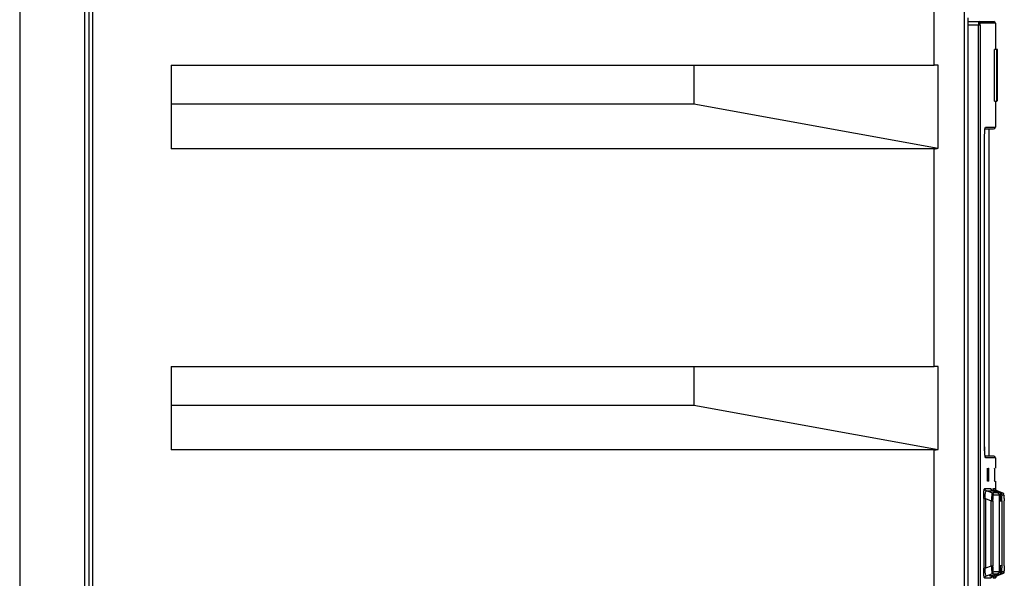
# Model space of a CAD drawing. Header units: inches. Extents: x 0 to 117, y 0 to 83.
# Tile 22 of 70: x 53.3 to 57.81, y 47.58 to 50.14. Entities that reach past the tile are written whole.
import ezdxf

# ---------------------------------------------------------------- set-up
doc = ezdxf.new("R2010")
doc.units = ezdxf.units.IN
doc.header["$LTSCALE"] = 6.431102
doc.header["$MEASUREMENT"] = 0
doc.layers.get('0').update_dxf_attribs({"linetype": 'CONTINUOUS'})

msp = doc.modelspace()

# ---------------------------------------------------------------- linework, layer by layer
at = {"color": 7, "linetype": 'CONTINUOUS'}
for p, q in [((53.3034, 53.0701), (53.3034, 27.2118)), ((57.6223, 52.3451), (57.6223, 27.5811)), ((53.6005, 28.8456), (53.6005, 51.4901)), ((53.6192, 51.4901), (53.6192, 28.8456)), ((53.6365, 51.4901), (53.6365, 28.8456)), ((57.484, 49.9296), (57.484, 50.9274)), ((57.6388, 50.1459), (57.6388, 45.0828)), ((57.6388, 50.1288), (57.757, 50.1288)), ((57.6952, 50.113), (57.6388, 50.113)), ((57.6873, 45.1012), (57.6873, 50.113)), ((57.6952, 50.113), (57.6952, 45.1012)), ((57.7648, 50.1209), (57.696, 50.1209)), ((57.7648, 50.1209), (57.7648, 50.0018)), ((57.7747, 50.0018), (57.7609, 50.0018)), ((57.761, 49.7656), (57.761, 50.0018)), ((57.771, 49.7656), (57.771, 50.0018)), ((57.7747, 49.7656), (57.7747, 50.0018)), ((53.9964, 49.9296), (53.9964, 49.5478)), ((53.9964, 49.9296), (57.484, 49.9296)), ((56.3857, 49.9275), (53.9964, 49.9275)), ((57.5035, 49.9296), (56.3857, 49.9275)), ((56.3857, 49.9275), (56.3857, 49.7524)), ((57.5035, 49.55), (57.5035, 49.9296)), ((53.9964, 49.7524), (56.3857, 49.7524)), ((56.3857, 49.7524), (57.5035, 49.55)), ((57.7609, 49.7656), (57.771, 49.7656)), ((57.7648, 49.7656), (57.7648, 49.6465)), ((57.7746, 49.7656), (57.7747, 49.7656)), ((57.7178, 49.6386), (57.7564, 49.6386)), ((57.7197, 49.6465), (57.7643, 49.6465)), ((57.7353, 48.1426), (57.7353, 49.6386)), ((57.7149, 49.5953), (57.7149, 49.5953)), ((57.484, 49.5478), (53.9964, 49.5478)), ((57.484, 48.5532), (57.484, 49.5478)), ((53.9964, 48.5532), (53.9964, 48.1715)), ((53.9964, 48.5532), (57.484, 48.5532)), ((56.3857, 48.5511), (53.9964, 48.5511)), ((57.5035, 48.5532), (56.3857, 48.5511)), ((56.3857, 48.5511), (56.3857, 48.376)), ((57.5035, 48.1736), (57.5035, 48.5532)), ((53.9964, 48.376), (56.3857, 48.376)), ((56.3857, 48.376), (57.5035, 48.1736)), ((57.484, 48.1715), (53.9964, 48.1715)), ((57.484, 47.1752), (57.484, 48.1715)), ((57.7149, 48.1859), (57.7149, 48.1859)), ((57.757, 48.1426), (57.718, 48.1426)), ((57.7648, 48.1347), (57.7197, 48.1347)), ((57.7648, 48.1347), (57.7648, 48.0875)), ((57.7267, 48.0796), (57.7267, 48.0363)), ((57.7306, 48.0796), (57.7306, 48.0363)), ((57.7345, 48.0796), (57.7306, 48.0796)), ((57.7332, 48.0875), (57.7339, 48.0875)), ((57.7345, 48.0363), (57.7345, 48.0796)), ((57.7597, 48.0796), (57.7597, 48.0363)), ((57.7623, 48.0363), (57.7623, 48.0796)), ((57.7306, 48.0363), (57.7345, 48.0363)), ((57.7155, 47.9953), (57.7433, 47.9953)), ((57.7339, 48.0284), (57.7282, 48.0284)), ((57.7551, 47.9953), (57.7638, 47.9953)), ((57.7643, 47.9953), (57.7644, 47.994)), ((57.7645, 47.9931), (57.7644, 47.9939)), ((57.7648, 48.0284), (57.7648, 47.991)), ((57.7108, 47.9489), (57.7108, 47.6315)), ((57.7108, 47.9489), (57.7185, 47.9489)), ((57.7185, 47.9489), (57.7185, 47.6315)), ((57.7185, 47.9489), (57.7455, 47.9394)), ((57.748, 47.9755), (57.7232, 47.9842)), ((57.7232, 47.9842), (57.7308, 47.9842)), ((57.7308, 47.9842), (57.7491, 47.9842)), ((57.7491, 47.9842), (57.751, 47.9842)), ((57.751, 47.9842), (57.7592, 47.9812)), ((57.7746, 47.9755), (57.7511, 47.9842)), ((57.7547, 47.9755), (57.7511, 47.9755)), ((57.7744, 47.9755), (57.7547, 47.9755)), ((57.7821, 47.9644), (57.7557, 47.9644)), ((57.7592, 47.9812), (57.7744, 47.9755)), ((57.776, 47.9795), (57.7628, 47.9842)), ((57.7711, 47.9842), (57.7708, 47.9842)), ((57.772, 47.9842), (57.7711, 47.9842)), ((57.772, 47.9842), (57.7771, 47.9824)), ((57.7958, 47.9755), (57.7721, 47.9842)), ((57.7745, 47.9755), (57.7744, 47.9755)), ((57.7745, 47.9755), (57.7745, 47.9755)), ((57.7871, 47.9755), (57.776, 47.9795)), ((57.7771, 47.9824), (57.7873, 47.9786)), ((57.7864, 47.9452), (57.786, 47.9389)), ((57.7873, 47.9786), (57.7958, 47.9756)), ((57.7958, 47.9756), (57.7885, 47.9755)), ((57.8036, 47.9645), (57.7948, 47.9645)), ((57.7958, 47.9756), (57.7958, 47.9756)), ((57.8038, 47.9474), (57.8038, 47.9431)), ((57.7455, 47.641), (57.7455, 47.9394)), ((57.7455, 47.9394), (57.7532, 47.9394)), ((57.7532, 47.9394), (57.7532, 47.641)), ((57.7837, 47.6425), (57.7837, 47.9379)), ((57.7837, 47.9379), (57.7838, 47.9379)), ((57.786, 47.9389), (57.7937, 47.9389)), ((57.7937, 47.9389), (57.7937, 47.6415)), ((57.8038, 47.9431), (57.8038, 47.9385)), ((57.8038, 47.6419), (57.8038, 47.9385)), ((57.7185, 47.6315), (57.7108, 47.6315)), ((57.7455, 47.641), (57.7185, 47.6315)), ((57.7532, 47.641), (57.7455, 47.641)), ((57.7838, 47.6425), (57.7837, 47.6425)), ((57.7937, 47.6415), (57.786, 47.6415)), ((57.7433, 47.5851), (57.7155, 47.5851)), ((57.7232, 47.5962), (57.748, 47.6049)), ((57.738, 47.5962), (57.7362, 47.5962)), ((57.7449, 47.5962), (57.738, 47.5962)), ((57.7443, 47.5879), (57.7438, 47.5859)), ((57.7446, 47.59), (57.7443, 47.5879)), ((57.751, 47.5962), (57.7449, 47.5962)), ((57.748, 47.6049), (57.772, 47.6049)), ((57.7746, 47.6049), (57.7511, 47.5962)), ((57.7643, 47.5851), (57.7551, 47.5851)), ((57.7557, 47.616), (57.7821, 47.616)), ((57.7628, 47.5962), (57.7759, 47.6009)), ((57.7711, 47.5962), (57.7719, 47.5961)), ((57.7719, 47.5961), (57.772, 47.5962)), ((57.772, 47.6049), (57.7744, 47.6049)), ((57.777, 47.598), (57.772, 47.5962)), ((57.7958, 47.6049), (57.7721, 47.5962)), ((57.7744, 47.6049), (57.7745, 47.6049)), ((57.7745, 47.6049), (57.7745, 47.6049)), ((57.7759, 47.6009), (57.7871, 47.6049)), ((57.7958, 47.6049), (57.777, 47.598)), ((57.7871, 47.6049), (57.7953, 47.6049)), ((57.7948, 47.616), (57.8031, 47.616)), ((57.7958, 47.6049), (57.7958, 47.6049))]:
    msp.add_line(p, q, dxfattribs=at)
for points in [[(57.7149, 48.1859), (57.7149, 49.5972), (57.7149, 49.6008), (57.715, 49.6042), (57.7151, 49.6075), (57.7151, 49.6108), (57.7152, 49.6139), (57.7154, 49.6169), (57.7155, 49.6197), (57.7157, 49.6225), (57.7158, 49.6251), (57.716, 49.6275), (57.7162, 49.6298), (57.7164, 49.6319), (57.7166, 49.6339), (57.7168, 49.6356), (57.717, 49.6372), (57.7172, 49.6386), (57.7175, 49.6397), (57.7176, 49.6407), (57.7178, 49.6414)], [(57.7151, 48.1708), (57.715, 48.1742), (57.715, 48.1778), (57.7149, 48.1814), (57.7149, 48.1851)], [(57.7154, 48.1644), (57.7152, 48.1675), (57.7151, 48.1708)], [(57.718, 48.1391), (57.7181, 48.139), (57.718, 48.1391), (57.7179, 48.1395), (57.7177, 48.1402), (57.7175, 48.1412), (57.7173, 48.1423), (57.7171, 48.1437), (57.7169, 48.1453), (57.7167, 48.147), (57.7164, 48.149), (57.7162, 48.1511), (57.716, 48.1534), (57.7159, 48.1559), (57.7157, 48.1586), (57.7155, 48.1614), (57.7154, 48.1644)], [(57.717, 47.9895), (57.7167, 47.9901), (57.7164, 47.9907), (57.7161, 47.9913), (57.7159, 47.992), (57.7158, 47.9926), (57.7156, 47.9933), (57.7155, 47.994), (57.7155, 47.9946), (57.7155, 47.9953)], [(57.7232, 47.9842), (57.7223, 47.9846), (57.7215, 47.985), (57.7207, 47.9855), (57.72, 47.986), (57.7193, 47.9866), (57.7186, 47.9873), (57.718, 47.988), (57.7175, 47.9887), (57.717, 47.9895)], [(57.7509, 47.9843), (57.7494, 47.985), (57.7475, 47.9863), (57.7462, 47.9876), (57.7453, 47.9889), (57.7447, 47.99), (57.7445, 47.9907), (57.7444, 47.9909), (57.7444, 47.991)], [(57.7656, 47.9898), (57.7651, 47.9911), (57.7647, 47.9922), (57.7645, 47.9931)], [(57.7721, 47.9842), (57.7703, 47.985), (57.7688, 47.9861), (57.7675, 47.9873), (57.7664, 47.9885), (57.7656, 47.9898)], [(57.7817, 47.9681), (57.781, 47.9697), (57.7799, 47.9715), (57.7783, 47.9732), (57.7762, 47.9747), (57.7745, 47.9755)], [(57.7836, 47.9489), (57.7836, 47.9512), (57.7835, 47.9537), (57.7834, 47.9559), (57.7833, 47.958), (57.7831, 47.9598), (57.783, 47.9615), (57.7828, 47.963), (57.7826, 47.9643), (57.7824, 47.9655), (57.7821, 47.9667), (57.7817, 47.9681)], [(57.7812, 47.6111), (57.7819, 47.6129), (57.7823, 47.6144), (57.7826, 47.6158), (57.7828, 47.6174), (57.783, 47.6192), (57.7832, 47.6211), (57.7833, 47.6234), (57.7834, 47.626), (57.7835, 47.6287), (57.7836, 47.6318), (57.7837, 47.635)], [(57.7837, 47.635), (57.7837, 47.6384), (57.7838, 47.642)], [(57.7446, 47.5911), (57.7445, 47.5903), (57.7444, 47.5897), (57.7444, 47.5894), (57.7444, 47.5894), (57.7445, 47.5899), (57.7449, 47.5909), (57.7458, 47.5922), (57.7471, 47.5937), (57.749, 47.5952), (57.7509, 47.5961)], [(57.7644, 47.5864), (57.7644, 47.5864), (57.7644, 47.5863), (57.7644, 47.5865), (57.7644, 47.5869), (57.7645, 47.5875), (57.7647, 47.5883), (57.7651, 47.5894), (57.7656, 47.5905), (57.7663, 47.5917), (57.7672, 47.5928), (57.7682, 47.5939), (57.7694, 47.5948), (57.7708, 47.5956), (57.7722, 47.5962)], [(57.7745, 47.6049), (57.7762, 47.6057), (57.7784, 47.6073), (57.78, 47.6091), (57.7812, 47.6111)]]:
    msp.add_lwpolyline(points, dxfattribs=at)
for centre, radius, start, end in [((57.757, 50.1209), 0.00787, 0, 90), ((57.4875, 46.2752), 3.6544, 89.7526, 90.0545), ((57.757, 49.6465), 0.00787, 270.0001, 360), ((57.4875, 44.8988), 3.6544, 89.7526, 90.0545), ((58.317, 48.1874), 0.6021, 180.1468, 181.0221), ((58.2433, 48.186), 0.5284, 181.0134, 181.9313), ((57.757, 48.1347), 0.00787, 0, 89.9999), ((57.4017, 47.9381), 0.382, 0.6982, 1.552), ((57.3846, 47.9378), 0.3992, 0.0219, 0.7082), ((58.3158, 47.6416), 0.5221, 180.0158, 180.5079), ((58.3091, 47.6415), 0.5154, 180.5038, 180.9642)]:
    msp.add_arc(centre, radius, start, end, dxfattribs=at)
for centre in [(57.4648, 49.8206), (57.4648, 48.4442)]:
    msp.add_ellipse(centre, major_axis=(-0.0284, 0.2723), ratio=0.568868, start_param=-3.200908, end_param=-3.074864, dxfattribs=at)
for points, knots in [([(57.6882, 50.1288), (57.6872, 50.1288), (57.6883, 50.1221), (57.6874, 50.1194), (57.6876, 50.1162)], [0, 0, 0, 0, 0.253186, 1, 1, 1, 1]), ([(57.6952, 50.113), (57.6952, 50.1148), (57.6958, 50.1166), (57.6952, 50.1209), (57.696, 50.1209)], [0, 0, 0, 0, 0.671727, 1, 1, 1, 1]), ([(57.7149, 49.5953), (57.7149, 49.6063), (57.7161, 49.6227), (57.7162, 49.6402), (57.7188, 49.6455)], [0, 0, 0, 0, 0.650788, 1, 1, 1, 1]), ([(57.7188, 49.6455), (57.7189, 49.6457), (57.7191, 49.6461), (57.7195, 49.6464), (57.7197, 49.6465)], [0, 0, 0, 0, 0.602567, 1, 1, 1, 1]), ([(57.7197, 48.1347), (57.7167, 48.1358), (57.7176, 48.151), (57.7155, 48.1601), (57.7152, 48.1682)], [0, 0, 0, 0, 0.280886, 1, 1, 1, 1]), ([(57.7178, 48.1397), (57.7184, 48.1391), (57.7193, 48.1375), (57.7196, 48.1356), (57.7196, 48.1347)], [0, 0, 0, 0, 0.478631, 1, 1, 1, 1]), ([(57.7274, 48.0875), (57.7265, 48.0875), (57.7274, 48.0831), (57.7267, 48.0814), (57.7267, 48.0796)], [0, 0, 0, 0, 0.326003, 1, 1, 1, 1]), ([(57.7306, 48.0796), (57.7306, 48.0814), (57.7298, 48.0831), (57.7308, 48.0875), (57.73, 48.0875)], [0, 0, 0, 0, 0.674503, 1, 1, 1, 1]), ([(57.7345, 48.0796), (57.7345, 48.0814), (57.7338, 48.0831), (57.7348, 48.0875), (57.7339, 48.0875)], [0, 0, 0, 0, 0.674505, 1, 1, 1, 1]), ([(57.7599, 48.0875), (57.7591, 48.0875), (57.7605, 48.0831), (57.7597, 48.0814), (57.7597, 48.0796)], [0, 0, 0, 0, 0.323591, 1, 1, 1, 1]), ([(57.7267, 48.0363), (57.7267, 48.0345), (57.7274, 48.0327), (57.7265, 48.0284), (57.7274, 48.0284)], [0, 0, 0, 0, 0.673997, 1, 1, 1, 1]), ([(57.7339, 48.0284), (57.7348, 48.0284), (57.7338, 48.0327), (57.7345, 48.0345), (57.7345, 48.0363)], [0, 0, 0, 0, 0.325495, 1, 1, 1, 1]), ([(57.7597, 48.0363), (57.7597, 48.0345), (57.7605, 48.0327), (57.7591, 48.0284), (57.7599, 48.0284)], [0, 0, 0, 0, 0.67641, 1, 1, 1, 1]), ([(57.7108, 47.9489), (57.7108, 47.9601), (57.711, 47.9756), (57.7131, 47.9894), (57.7143, 47.9951), (57.7155, 47.9953)], [0, 0, 0, 0, 0.713855, 0.923278, 1, 1, 1, 1]), ([(57.7433, 47.9953), (57.7437, 47.9952), (57.7441, 47.9931), (57.7445, 47.9916), (57.7446, 47.9904)], [0, 0, 0, 0, 0.279978, 1, 1, 1, 1]), ([(57.7433, 47.9953), (57.7433, 47.9923), (57.7443, 47.9863), (57.7491, 47.9865), (57.7502, 47.9868)], [0, 0, 0, 0, 0.72604, 1, 1, 1, 1]), ([(57.7536, 47.9834), (57.7537, 47.9848), (57.754, 47.9885), (57.7541, 47.9923), (57.7547, 47.9945)], [0, 0, 0, 0, 0.363278, 1, 1, 1, 1]), ([(57.7628, 47.9842), (57.76, 47.9853), (57.7547, 47.9883), (57.7565, 47.9928), (57.7572, 47.9937)], [0, 0, 0, 0, 0.72564, 1, 1, 1, 1]), ([(57.7643, 47.9953), (57.7643, 47.9923), (57.7653, 47.9863), (57.7701, 47.9865), (57.7712, 47.9868)], [0, 0, 0, 0, 0.72571, 1, 1, 1, 1]), ([(57.7185, 47.9489), (57.7179, 47.9576), (57.7175, 47.9658), (57.7199, 47.9849), (57.7232, 47.9842)], [0, 0, 0, 0, 0.722735, 1, 1, 1, 1]), ([(57.748, 47.9755), (57.7481, 47.9745), (57.7475, 47.9624), (57.7464, 47.9504), (57.7455, 47.9394)], [0, 0, 0, 0, 0.082802, 1, 1, 1, 1]), ([(57.7557, 47.9644), (57.7557, 47.9675), (57.7547, 47.9734), (57.7499, 47.9733), (57.7488, 47.9729)], [0, 0, 0, 0, 0.726619, 1, 1, 1, 1]), ([(57.7532, 47.9394), (57.7532, 47.9453), (57.7551, 47.9512), (57.7532, 47.9642), (57.7557, 47.9644)], [0, 0, 0, 0, 0.702201, 1, 1, 1, 1]), ([(57.7744, 47.9755), (57.7749, 47.9753), (57.7761, 47.9748), (57.7772, 47.9742), (57.7778, 47.9739)], [0, 0, 0, 0, 0.485471, 1, 1, 1, 1]), ([(57.7778, 47.9739), (57.7787, 47.9733), (57.7803, 47.9721), (57.7812, 47.9701), (57.7812, 47.9691)], [0, 0, 0, 0, 0.527342, 1, 1, 1, 1]), ([(57.7812, 47.9691), (57.7812, 47.9686), (57.7809, 47.9675), (57.7804, 47.9665), (57.78, 47.9661)], [0, 0, 0, 0, 0.450994, 1, 1, 1, 1]), ([(57.7821, 47.9644), (57.7837, 47.9642), (57.7821, 47.956), (57.7835, 47.9522), (57.7836, 47.9484)], [0, 0, 0, 0, 0.289071, 1, 1, 1, 1]), ([(57.7871, 47.9755), (57.7877, 47.9751), (57.7873, 47.9714), (57.7883, 47.9622), (57.787, 47.9524), (57.7864, 47.9452)], [0, 0, 0, 0, 0.082078, 0.291242, 1, 1, 1, 1]), ([(57.7948, 47.9644), (57.7948, 47.9675), (57.7938, 47.9735), (57.789, 47.9733), (57.7879, 47.973)], [0, 0, 0, 0, 0.725963, 1, 1, 1, 1]), ([(57.7937, 47.9389), (57.7937, 47.9418), (57.7939, 47.9501), (57.7935, 47.9586), (57.7946, 47.964)], [0, 0, 0, 0, 0.344843, 1, 1, 1, 1]), ([(57.7958, 47.9756), (57.7971, 47.9751), (57.7996, 47.9739), (57.8017, 47.972), (57.8022, 47.9707)], [0, 0, 0, 0, 0.512128, 1, 1, 1, 1]), ([(57.8022, 47.9707), (57.8025, 47.9701), (57.8028, 47.9684), (57.8019, 47.9668), (57.8014, 47.9661)], [0, 0, 0, 0, 0.445516, 1, 1, 1, 1]), ([(57.8036, 47.9645), (57.8051, 47.9641), (57.8019, 47.9556), (57.8038, 47.9514), (57.8038, 47.9474)], [0, 0, 0, 0, 0.285318, 1, 1, 1, 1]), ([(57.7155, 47.5851), (57.7143, 47.5854), (57.7132, 47.591), (57.7109, 47.6048), (57.7108, 47.6203), (57.7108, 47.6315)], [0, 0, 0, 0, 0.077704, 0.285507, 1, 1, 1, 1]), ([(57.7232, 47.5962), (57.7199, 47.5956), (57.7176, 47.6145), (57.7177, 47.6228), (57.7185, 47.6315)], [0, 0, 0, 0, 0.277854, 1, 1, 1, 1]), ([(57.7455, 47.641), (57.7459, 47.6364), (57.7467, 47.6244), (57.7485, 47.6124), (57.748, 47.6049)], [0, 0, 0, 0, 0.380706, 1, 1, 1, 1]), ([(57.7557, 47.616), (57.7532, 47.6162), (57.7551, 47.6292), (57.7532, 47.6351), (57.7532, 47.641)], [0, 0, 0, 0, 0.297672, 1, 1, 1, 1]), ([(57.7837, 47.6425), (57.7837, 47.6363), (57.7841, 47.6273), (57.7825, 47.6201), (57.7829, 47.6161), (57.7821, 47.616)], [0, 0, 0, 0, 0.69289, 0.913489, 1, 1, 1, 1]), ([(57.786, 47.6415), (57.7866, 47.6329), (57.7883, 47.6211), (57.7872, 47.61), (57.7879, 47.6055), (57.7871, 47.6049)], [0, 0, 0, 0, 0.700478, 0.916086, 1, 1, 1, 1]), ([(57.7948, 47.616), (57.7932, 47.6162), (57.7955, 47.6249), (57.7939, 47.6288), (57.7938, 47.6328)], [0, 0, 0, 0, 0.283827, 1, 1, 1, 1]), ([(57.8038, 47.6419), (57.8038, 47.639), (57.8038, 47.6305), (57.8039, 47.622), (57.8036, 47.6164)], [0, 0, 0, 0, 0.34265, 1, 1, 1, 1]), ([(57.7155, 47.5851), (57.7155, 47.5882), (57.7164, 47.5941), (57.7213, 47.594), (57.7224, 47.5936)], [0, 0, 0, 0, 0.726495, 1, 1, 1, 1]), ([(57.7442, 47.5898), (57.7442, 47.5893), (57.7445, 47.5882), (57.745, 47.5872), (57.7454, 47.5867)], [0, 0, 0, 0, 0.450751, 1, 1, 1, 1]), ([(57.748, 47.6049), (57.7509, 47.606), (57.7561, 47.609), (57.7543, 47.6135), (57.7536, 47.6144)], [0, 0, 0, 0, 0.725412, 1, 1, 1, 1]), ([(57.7551, 47.5851), (57.7542, 47.5856), (57.7547, 47.5907), (57.7538, 47.594), (57.7536, 47.597)], [0, 0, 0, 0, 0.258356, 1, 1, 1, 1]), ([(57.7551, 47.5851), (57.7551, 47.5882), (57.7561, 47.5941), (57.7609, 47.594), (57.762, 47.5936)], [0, 0, 0, 0, 0.725863, 1, 1, 1, 1]), ([(57.7628, 47.5962), (57.7624, 47.5961), (57.7613, 47.5976), (57.7612, 47.5988), (57.7611, 47.5998)], [0, 0, 0, 0, 0.293779, 1, 1, 1, 1]), ([(57.7656, 47.5914), (57.7653, 47.5907), (57.765, 47.589), (57.7659, 47.5874), (57.7664, 47.5867)], [0, 0, 0, 0, 0.44627, 1, 1, 1, 1]), ([(57.772, 47.5962), (57.7707, 47.5957), (57.7683, 47.5945), (57.7661, 47.5926), (57.7656, 47.5914)], [0, 0, 0, 0, 0.511936, 1, 1, 1, 1]), ([(57.7776, 47.6072), (57.7773, 47.6071), (57.7764, 47.6071), (57.7756, 47.6073), (57.7752, 47.6075)], [0, 0, 0, 0, 0.460261, 1, 1, 1, 1]), ([(57.7871, 47.6049), (57.7899, 47.6059), (57.7952, 47.6089), (57.7934, 47.6134), (57.7927, 47.6143)], [0, 0, 0, 0, 0.725703, 1, 1, 1, 1]), ([(57.8036, 47.616), (57.8036, 47.6129), (57.8026, 47.6069), (57.7977, 47.6071), (57.7966, 47.6075)], [0, 0, 0, 0, 0.725142, 1, 1, 1, 1])]:
    msp.add_open_spline(points, degree=3, knots=knots, dxfattribs=at)
for points in [[(57.696, 50.1209), (57.696, 50.1246), (57.6919, 50.1288), (57.6882, 50.1288)], [(57.751, 47.5962), (57.7481, 47.5951), (57.7442, 47.5929), (57.7442, 47.5898)], [(57.7821, 47.616), (57.7821, 47.6127), (57.7809, 47.6077), (57.7776, 47.6072)]]:
    msp.add_open_spline(points, degree=3, dxfattribs=at)

doc.saveas('drawing.dxf')
